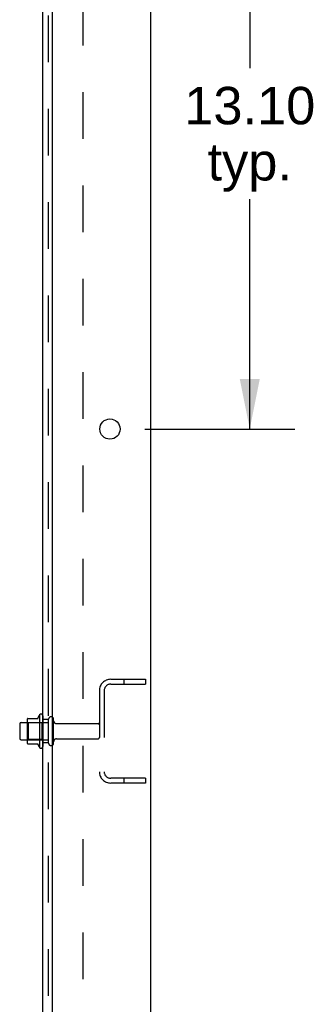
# Model space of a CAD drawing. Header units: inches. Extents: x 0 to 184, y 0 to 119.
# Tile 108 of 113: x 123 to 130, y 35 to 56. Entities that reach past the tile are written whole.
import ezdxf

# ---------------------------------------------------------------- set-up
doc = ezdxf.new("R2010")
doc.units = ezdxf.units.IN
doc.header["$LTSCALE"] = 10.121375
doc.header["$MEASUREMENT"] = 0
doc.linetypes.add('HIDDEN', pattern=[0.2, 0.1, -0.1])
doc.layers.get('0').update_dxf_attribs({"linetype": 'CONTINUOUS'})
for name, color, linetype in [('DEFAULT_2', 8, 'HIDDEN'), ('DIMENSIONS', 7, 'CONTINUOUS'), ('SUBPANEL', 7, 'CONTINUOUS')]:
    doc.layers.add(name, color=color, linetype=linetype)
doc.styles.get("Standard").update_dxf_attribs({"font": 'arial.ttf'})
doc.dimstyles.new('DIMSTYLE_1', dxfattribs={"dimtxt": 0.811875, "dimasz": 1.0825, "dimexe": 0.09, "dimexo": 0.07, "dimgap": 0.0375, "dimtad": 0, "dimtih": 1, "dimtoh": 1, "dimzin": 4, "dimdsep": 46, "dimtxsty": 'Standard', "dimblk": '_FILLED', "dimblk1": '_FILLED', "dimblk2": '_FILLED', "dimcen": 0.09, "dimadec": 3, "dimazin": 1, "dimtfac": 1, "dimtdec": 3, "dimtofl": 0, "dimtmove": 0, "dimatfit": 3, "dimldrblk": '_FILLED', "dimfxl": 0, "dimtolj": 1, "dimtzin": 4, "dimarcsym": 0})

# ---------------------------------------------------------------- blocks, each defined once
blk = doc.blocks.new('_FILLED')
at = {"color": 0, "linetype": 'ByBlock'}
blk.add_solid([(0, 0), (-1, 0.2), (-1, -0.2)], dxfattribs=at)
blk = doc.blocks.new('*D15')
at = {"layer": 'DIMENSIONS', "color": 2, "linetype": 'Continuous'}
for p, q in [((126.019, 60.086), (129.262, 60.086)), ((128.288, 60.086), (128.288, 54.81)), ((128.288, 46.986), (128.288, 51.968)), ((126.019, 46.986), (129.262, 46.986))]:
    blk.add_line(p, q, dxfattribs=at)
at = {"layer": 'DIMENSIONS', "color": 2, "linetype": 'Continuous', "xscale": 1.0825, "yscale": 1.0825, "zscale": 1.0825}
for p, rotation in [((128.288, 60.086), 90), ((128.288, 46.986), 270)]:
    blk.add_blockref('_FILLED', p, dxfattribs=dict(at, rotation=rotation))
at = {"layer": 'DIMENSIONS', "color": 2, "linetype": 'Continuous', "insert": (128.288, 54.404), "char_height": 0.8119, "width": 2.83704, "attachment_point": 2, "line_spacing_factor": 0.9}
blk.add_mtext('13.10\\Ptyp.', dxfattribs=at)

msp = doc.modelspace()

# ---------------------------------------------------------------- linework, layer by layer
at = {"color": 3, "linetype": 'Continuous'}
for p, q in [((126.136, 74.332), (126.136, 6.54)), ((124.011, 70.936), (124.011, 8.561))]:
    msp.add_line(p, q, dxfattribs=at)
at = {"color": 7, "linetype": 'Continuous'}
for p, q in [((123.737, 40.792), (123.737, 40.08)), ((123.307, 40.593), (123.307, 40.278)), ((123.337, 40.623), (123.471, 40.623)), ((123.471, 40.692), (123.471, 40.18)), ((123.482, 40.713), (123.709, 40.713)), ((123.337, 40.248), (123.471, 40.248)), ((123.482, 40.158), (123.709, 40.158))]:
    msp.add_line(p, q, dxfattribs=at)
at = {"color": 3, "linetype": 'Continuous'}
msp.add_circle((125.261, 46.986), 0.219, dxfattribs=at)
at = {"color": 7, "linetype": 'Continuous'}
for centre, radius, start, end in [((124.337, 40.436), 0.698, 149.3369, 156.0321), ((123.769, 40.77), 0.0384, 0, 145.5503), ((123.337, 40.593), 0.03, 90, 180), ((123.612, 40.692), 0.141, 174.7919, 180), ((123.482, 40.703), 0.01, 90, 174.8062), ((123.69, 40.723), 0.01, 270, 336.0321), ((123.337, 40.278), 0.03, 180, 270), ((123.612, 40.18), 0.141, 180, 185.2081), ((123.482, 40.168), 0.01, 185.1938, 270), ((123.69, 40.148), 0.01, 23.9679, 90), ((124.337, 40.436), 0.698, 203.9679, 210.6631), ((123.769, 40.102), 0.0384, 214.4497, 360)]:
    msp.add_arc(centre, radius, start, end, dxfattribs=at)
at = {"layer": 'DEFAULT_2', "color": 8, "linetype": 'HIDDEN'}
for p, q in [((125.278, 41.561), (126.032, 41.561)), ((125.278, 41.457), (126.032, 41.457)), ((125.562, 41.561), (125.562, 41.457)), ((126.032, 41.561), (126.032, 41.457)), ((125.032, 41.314), (125.032, 39.557)), ((125.136, 41.314), (125.136, 39.557)), ((123.491, 40.619), (123.471, 40.639)), ((123.471, 40.623), (123.932, 40.623)), ((123.787, 40.619), (123.491, 40.619)), ((123.491, 40.619), (123.491, 40.252)), ((123.787, 40.619), (123.807, 40.639)), ((123.787, 40.619), (123.787, 40.252)), ((123.807, 40.77), (123.807, 40.102)), ((123.932, 40.178), (123.932, 40.693)), ((124.042, 40.178), (124.042, 40.693)), ((124.104, 40.601), (125.002, 40.601)), ((123.491, 40.252), (123.471, 40.232)), ((123.471, 40.248), (123.932, 40.248)), ((123.787, 40.252), (123.491, 40.252)), ((123.787, 40.252), (123.807, 40.232)), ((124.104, 40.271), (125.002, 40.271)), ((126.032, 39.415), (125.278, 39.415)), ((126.032, 39.311), (125.278, 39.311)), ((125.562, 39.415), (125.562, 39.311)), ((126.032, 39.415), (126.032, 39.311))]:
    msp.add_line(p, q, dxfattribs=at)
for centre, radius, start, end in [((125.278, 41.314), 0.246, 90, 180), ((125.278, 41.314), 0.142, 90, 180), ((123.987, 40.693), 0.055, 360, 180), ((124.104, 40.663), 0.0625, 180, 270), ((125.002, 40.571), 0.03, 360, 90), ((123.987, 40.178), 0.055, 180, 0), ((124.104, 40.208), 0.0625, 90, 180), ((125.002, 40.301), 0.03, 270, 0), ((125.278, 39.557), 0.246, 180, 270), ((125.278, 39.557), 0.142, 180, 270)]:
    msp.add_arc(centre, radius, start, end, dxfattribs=at)
at = {"layer": 'SUBPANEL', "color": 3, "linetype": 'Continuous'}
msp.add_line((123.807, 10.592), (123.807, 70.28), dxfattribs=at)
at = {"layer": 'SUBPANEL', "color": 8, "linetype": 'HIDDEN'}
for p, q in [((123.932, 12.432), (123.932, 68.44)), ((124.682, 16.842), (124.682, 64.03)), ((123.932, 40.686), (123.807, 40.686)), ((123.932, 40.186), (123.807, 40.186))]:
    msp.add_line(p, q, dxfattribs=at)

# ---------------------------------------------------------------- dimensions: what is measured, and where the dimension line sits
at = {"layer": 'DIMENSIONS', "color": 2, "linetype": 'Continuous'}
dim = msp.add_linear_dim(base=(128.288, 46.986), p1=(125.949, 60.086), p2=(125.949, 46.986), angle=270, text='<>\\Ptyp.', dimstyle='DIMSTYLE_1', dxfattribs=at)
dim.commit()
dim.dimension.update_dxf_attribs({"geometry": '*D15', "text_midpoint": (128.288, 53.389), "dimtype": 160})

doc.saveas('drawing.dxf')
